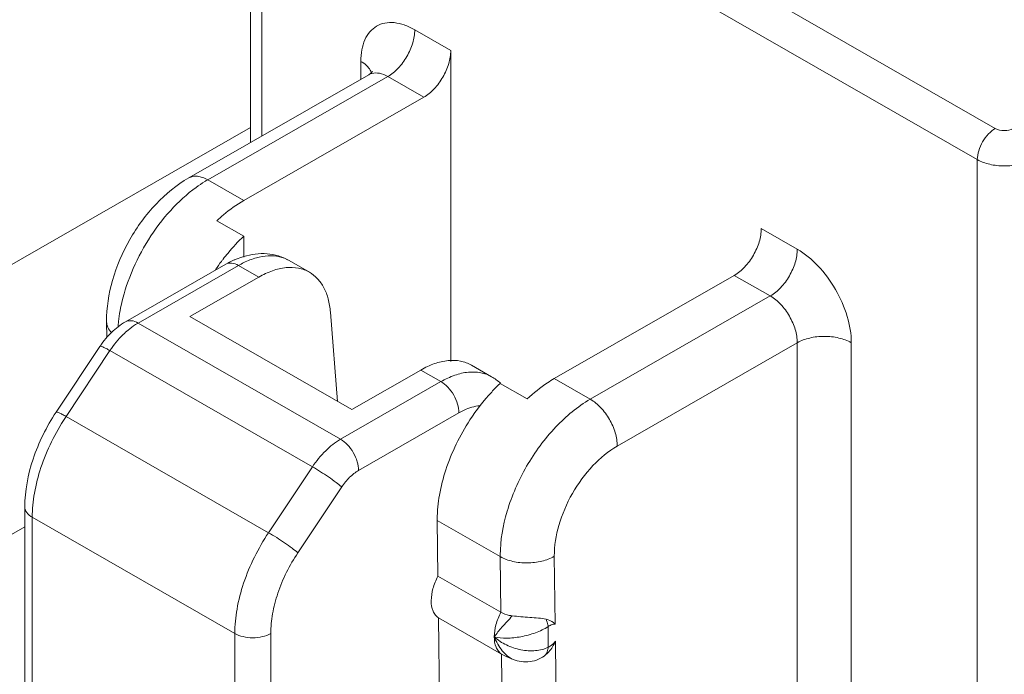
# Model space of a CAD drawing. Header units: centimetres. Extents: x -24.5 to 49.7, y -16.6 to 18.4.
# Tile 69 of 248: x -12.972 to -12.429, y -9.326 to -8.965. Entities that reach past the tile are written whole.
import ezdxf

# ---------------------------------------------------------------- set-up
doc = ezdxf.new("R2010")
doc.units = ezdxf.units.CM
doc.header["$MEASUREMENT"] = 0
doc.layers.add('layer 1', color=7, linetype='Continuous')

msp = doc.modelspace()

# ---------------------------------------------------------------- linework, layer by layer
at = {"layer": 'layer 1', "color": 1, "lineweight": 0}
msp.add_open_spline([(24.98821, 18.39808), (24.98821, 18.39808), (24.98821, -16.60193), (24.98821, -16.60193), (24.98821, -16.60193), (-24.51772, -16.60193), (-24.51772, -16.60193), (-24.51772, -16.60193), (-24.51772, 18.39808), (-24.51772, 18.39808), (-24.51772, 18.39808), (24.98821, 18.39808), (24.98821, 18.39808)], degree=3, knots=[0, 0, 0, 0, 0.25, 0.25, 0.25, 0.5, 0.5, 0.5, 0.75, 0.75, 0.75, 1, 1, 1, 1], dxfattribs=at)
at = {"layer": 'layer 1', "color": 5, "lineweight": 0}
msp.add_open_spline([(-23.26688, 17.18067), (-23.26688, 17.18067), (-23.26688, -15.60944), (-23.26688, -15.60944), (-23.26688, -15.60944), (23.98644, -15.60944), (23.98644, -15.60944)], degree=3, knots=[0, 0, 0, 0, 0.5, 0.5, 0.5, 1, 1, 1, 1], dxfattribs=at)
at = {"layer": 'layer 1', "lineweight": 9}
for points in [[(-15.1136, -11.88825), (-15.1136, -11.88825), (-7.7056, -7.63919), (-7.7056, -7.63919)], [(-7.69027, -7.64798), (-7.69027, -7.64798), (-15.09828, -11.89705), (-15.09828, -11.89705)], [(-15.01708, -11.94361), (-15.01708, -11.94361), (-7.61107, -7.6957), (-7.61107, -7.6957)], [(-7.57273, -7.75186), (-7.57273, -7.75186), (-14.96955, -11.9945), (-14.96955, -11.9945)], [(-14.93426, -12.08187), (-14.93426, -12.08187), (-7.53905, -7.84015), (-7.53905, -7.84015)], [(-14.9151, -12.1313), (-14.9151, -12.1313), (-7.52411, -7.89201), (-7.52411, -7.89201)], [(-14.88686, -12.20355), (-14.88686, -12.20355), (-7.54291, -7.99124), (-7.54291, -7.99124)], [(-7.53917, -8.00091), (-7.53917, -8.00091), (-14.88585, -12.2148), (-14.88585, -12.2148)], [(-14.88518, -12.22255), (-14.88518, -12.22255), (-7.53658, -8.00757), (-7.53658, -8.00757)], [(-14.88501, -12.22285), (-14.88501, -12.22285), (-7.53646, -8.0079), (-7.53646, -8.0079)], [(-14.81265, -12.49002), (-14.81265, -12.49002), (-7.43858, -8.26043), (-7.43858, -8.26043)], [(-14.88093, -12.56483), (-14.88093, -12.56483), (-7.42727, -8.28959), (-7.42727, -8.28959)], [(-7.42702, -8.29024), (-7.42702, -8.29024), (-14.88068, -12.56548), (-14.88068, -12.56548)], [(-14.87955, -12.56837), (-14.87955, -12.56837), (-7.4259, -8.29313), (-7.4259, -8.29313)], [(-7.42438, -8.29707), (-7.42438, -8.29707), (-14.87803, -12.5723), (-14.87803, -12.5723)], [(-14.86912, -12.59635), (-14.86912, -12.59635), (-7.41513, -8.32092), (-7.41513, -8.32092)], [(-7.40988, -8.33449), (-7.40988, -8.33449), (-14.86196, -12.60882), (-14.86196, -12.60882)], [(-14.75264, -12.64545), (-14.75264, -12.64545), (-7.37265, -8.41245), (-7.37265, -8.41245)], [(-14.73894, -12.65609), (-14.73894, -12.65609), (-7.3474, -8.41648), (-7.3474, -8.41648)], [(-7.30843, -8.44359), (-7.30843, -8.44359), (-14.70852, -12.68811), (-14.70852, -12.68811)], [(-14.69375, -12.71923), (-14.69375, -12.71923), (-7.29321, -8.47444), (-7.29321, -8.47444)], [(-7.28802, -8.48968), (-7.28802, -8.48968), (-14.69044, -12.73553), (-14.69044, -12.73553)], [(-10.47613, -8.56933), (-10.47613, -8.56933), (-12.57796, -9.77489), (-12.57796, -9.77489)], [(-14.68973, -12.87593), (-14.68973, -12.87593), (-7.28114, -8.62654), (-7.28114, -8.62654)], [(-7.28114, -8.64338), (-7.28114, -8.64338), (-14.68973, -12.89277), (-14.68973, -12.89277)], [(-14.68973, -12.93732), (-14.68973, -12.93732), (-7.29074, -8.69342), (-7.29074, -8.69342)], [(-14.68973, -12.96455), (-14.68973, -12.96455), (-7.30529, -8.72901), (-7.30529, -8.72901)], [(-12.84501, -8.80863), (-12.84501, -8.80863), (-12.84501, -9.03266), (-12.84501, -9.03266)], [(-12.83883, -8.81549), (-12.83883, -8.81549), (-12.83883, -9.02912), (-12.83883, -9.02912)], [(-12.64629, -8.90302), (-12.64629, -8.90302), (-12.43387, -9.02486), (-12.43387, -9.02486)], [(-12.4438, -9.04207), (-12.4438, -9.04207), (-12.6526, -8.92231), (-12.6526, -8.92231)], [(-12.75436, -8.97043), (-12.75436, -8.97043), (-12.73448, -8.98183), (-12.73448, -8.98183)], [(-12.73448, -9.1535), (-12.73448, -9.1535), (-12.73448, -8.98183), (-12.73448, -8.98183)], [(-12.78417, -8.99776), (-12.78417, -8.99776), (-12.78417, -8.98787), (-12.78417, -8.98787)], [(-12.77975, -8.99523), (-12.77975, -8.99523), (-12.87913, -9.05223), (-12.87913, -9.05223)], [(-12.77802, -8.99452), (-12.77863, -8.99468), (-12.77921, -8.99492), (-12.77975, -8.99523)], [(-12.76926, -8.99625), (-12.76926, -8.99625), (-12.86864, -9.05325), (-12.86864, -9.05325)], [(-12.74939, -9.00765), (-12.74939, -9.00765), (-12.76926, -8.99625), (-12.76926, -8.99625)], [(-12.74939, -9.00765), (-12.74939, -9.00765), (-12.84876, -9.06465), (-12.84876, -9.06465)], [(-12.84501, -9.02444), (-12.84501, -9.02444), (-13.66319, -9.49373), (-13.66319, -9.49373)], [(-12.4438, -9.65223), (-12.4438, -9.65223), (-12.4438, -9.04207), (-12.4438, -9.04207)], [(-12.86864, -9.05325), (-12.86864, -9.05325), (-12.84876, -9.06465), (-12.84876, -9.06465)], [(-12.86367, -9.07585), (-12.86367, -9.07585), (-12.84876, -9.0844), (-12.84876, -9.0844)], [(-12.56306, -9.08015), (-12.56306, -9.08015), (-12.54318, -9.09156), (-12.54318, -9.09156)], [(-12.84876, -9.09595), (-12.84876, -9.09595), (-12.84876, -9.0844), (-12.84876, -9.0844)], [(-12.8611, -9.09825), (-12.8622, -9.09971), (-12.86327, -9.10121), (-12.86429, -9.10272)], [(-12.86019, -9.09705), (-12.86049, -9.09745), (-12.8608, -9.09785), (-12.8611, -9.09825)], [(-12.84881, -9.09556), (-12.85023, -9.09598), (-12.85162, -9.09647), (-12.85297, -9.09703)], [(-12.84874, -9.09897), (-12.84975, -9.09946), (-12.85074, -9.09998), (-12.85171, -9.10054)], [(-12.82374, -9.09783), (-12.82374, -9.09783), (-12.81256, -9.10424), (-12.81256, -9.10424)], [(-12.8587, -9.09986), (-12.8587, -9.09986), (-12.91412, -9.13165), (-12.91412, -9.13165)], [(-12.85171, -9.10054), (-12.85171, -9.10054), (-12.90713, -9.13233), (-12.90713, -9.13233)], [(-12.84053, -9.10696), (-12.84053, -9.10696), (-12.85171, -9.10054), (-12.85171, -9.10054)], [(-12.84053, -9.10696), (-12.84053, -9.10696), (-12.87858, -9.12877), (-12.87858, -9.12877)], [(-12.57796, -9.10598), (-12.57796, -9.10598), (-12.67734, -9.16298), (-12.67734, -9.16298)], [(-12.55808, -9.11738), (-12.55808, -9.11738), (-12.57796, -9.10598), (-12.57796, -9.10598)], [(-12.65747, -9.17437), (-12.65747, -9.17437), (-12.55808, -9.11738), (-12.55808, -9.11738)], [(-12.80093, -9.12627), (-12.80093, -9.12627), (-12.79705, -9.17555), (-12.79705, -9.17555)], [(-12.9245, -9.13159), (-12.9245, -9.13159), (-12.92439, -9.1403), (-12.92439, -9.1403)], [(-12.9179, -9.13147), (-12.918, -9.13244), (-12.91809, -9.13341), (-12.91816, -9.13439)], [(-12.87858, -9.12877), (-12.87858, -9.12877), (-12.78914, -9.18008), (-12.78914, -9.18008)], [(-12.90713, -9.13233), (-12.90713, -9.13233), (-12.79533, -9.19645), (-12.79533, -9.19645)], [(-12.9241, -9.13992), (-12.92524, -9.14121), (-12.92631, -9.14255), (-12.9273, -9.14395)], [(-12.95237, -9.18153), (-12.95237, -9.18153), (-12.92814, -9.14517), (-12.92814, -9.14517)], [(-12.92265, -9.14754), (-12.92265, -9.14754), (-12.94688, -9.18389), (-12.94688, -9.18389)], [(-12.9273, -9.14395), (-12.92759, -9.14435), (-12.92786, -9.14476), (-12.92814, -9.14517)], [(-12.81085, -9.21166), (-12.81085, -9.21166), (-12.92265, -9.14754), (-12.92265, -9.14754)], [(-12.54318, -9.14319), (-12.54318, -9.14319), (-12.64256, -9.2002), (-12.64256, -9.2002)], [(-12.54318, -9.5893), (-12.54318, -9.5893), (-12.54318, -9.14319), (-12.54318, -9.14319)], [(-12.51336, -9.14319), (-12.51336, -9.14319), (-12.51336, -9.5893), (-12.51336, -9.5893)], [(-12.78914, -9.18008), (-12.78914, -9.18008), (-12.75109, -9.15825), (-12.75109, -9.15825)], [(-12.73991, -9.16467), (-12.73991, -9.16467), (-12.75109, -9.15825), (-12.75109, -9.15825)], [(-12.72312, -9.15554), (-12.72312, -9.15554), (-12.71194, -9.16195), (-12.71194, -9.16195)], [(-12.70703, -9.16552), (-12.70854, -9.16416), (-12.71018, -9.16296), (-12.71194, -9.16195)], [(-12.67734, -9.16298), (-12.67734, -9.16298), (-12.65747, -9.17437), (-12.65747, -9.17437)], [(-12.79533, -9.19645), (-12.79533, -9.19645), (-12.73991, -9.16467), (-12.73991, -9.16467)], [(-12.70716, -9.16562), (-12.70727, -9.16573), (-12.70738, -9.16584), (-12.70749, -9.16595)], [(-12.70716, -9.16562), (-12.70716, -9.16562), (-12.69224, -9.17418), (-12.69224, -9.17418)], [(-12.94688, -9.18389), (-12.94701, -9.18408), (-12.94714, -9.18427), (-12.94726, -9.18446)], [(-12.94688, -9.18389), (-12.94688, -9.18389), (-12.83508, -9.24802), (-12.83508, -9.24802)], [(-12.72997, -9.18188), (-12.72997, -9.18188), (-12.78539, -9.21367), (-12.78539, -9.21367)], [(-12.83508, -9.24802), (-12.83508, -9.24802), (-12.81085, -9.21166), (-12.81085, -9.21166)], [(-12.81889, -9.25908), (-12.81889, -9.25908), (-12.79471, -9.22279), (-12.79471, -9.22279)], [(-12.96965, -9.33281), (-12.96965, -9.33281), (-12.96965, -9.23384), (-12.96965, -9.23384)], [(-12.85373, -9.30367), (-12.85373, -9.30367), (-12.96553, -9.23954), (-12.96553, -9.23954)], [(-12.96553, -9.23954), (-12.96553, -9.23954), (-12.96553, -9.33851), (-12.96553, -9.33851)], [(-12.74193, -9.24049), (-12.74193, -9.24076), (-12.74193, -9.24103), (-12.74193, -9.24131)], [(-12.96965, -9.24487), (-12.96965, -9.24487), (-13.42897, -9.50833), (-13.42897, -9.50833)], [(-12.70715, -9.26126), (-12.70715, -9.26126), (-12.74193, -9.24131), (-12.74193, -9.24131)], [(-12.74193, -9.24131), (-12.74193, -9.24131), (-12.74155, -9.27202), (-12.74155, -9.27202)], [(-12.70716, -9.26044), (-12.70716, -9.26071), (-12.70715, -9.26098), (-12.70715, -9.26126)], [(-12.70677, -9.29197), (-12.70677, -9.29197), (-12.70715, -9.26126), (-12.70715, -9.26126)], [(-12.67688, -9.29855), (-12.67688, -9.29855), (-12.67733, -9.26101), (-12.67733, -9.26101)], [(-12.74155, -9.27202), (-12.74155, -9.27202), (-12.70677, -9.29197), (-12.70677, -9.29197)], [(-12.70648, -9.31501), (-12.70648, -9.31501), (-12.74127, -9.29506), (-12.74127, -9.29506)], [(-12.74127, -9.29506), (-12.74127, -9.29506), (-12.7407, -9.34061), (-12.7407, -9.34061)], [(-12.68068, -9.29985), (-12.68068, -9.29985), (-12.68068, -9.31121), (-12.68068, -9.31121)], [(-12.85373, -9.40264), (-12.85373, -9.40264), (-12.85373, -9.30367), (-12.85373, -9.30367)], [(-12.83386, -9.30367), (-12.83386, -9.30367), (-12.83386, -9.40264), (-12.83386, -9.40264)], [(-12.67603, -9.36714), (-12.67603, -9.36714), (-12.67676, -9.30799), (-12.67676, -9.30799)], [(-12.70592, -9.36055), (-12.70592, -9.36055), (-12.70648, -9.31501), (-12.70648, -9.31501)]]:
    msp.add_open_spline(points, degree=3, dxfattribs=at)
for points, knots in [([(-12.75436, -8.97043), (-12.7562, -8.96937), (-12.75815, -8.96846), (-12.76017, -8.96776), (-12.76198, -8.96714), (-12.76386, -8.9667), (-12.76577, -8.96651), (-12.76748, -8.96636), (-12.76923, -8.96641), (-12.77092, -8.96675), (-12.77251, -8.96707), (-12.77404, -8.96764), (-12.77544, -8.96846), (-12.77684, -8.96927), (-12.77809, -8.97034), (-12.77915, -8.97156), (-12.78028, -8.97287), (-12.78119, -8.97437), (-12.7819, -8.97595), (-12.78269, -8.97771), (-12.78324, -8.97957), (-12.7836, -8.98147), (-12.784, -8.98357), (-12.78417, -8.98572), (-12.78417, -8.98787)], [0, 0, 0, 0, 0.125, 0.125, 0.125, 0.25, 0.25, 0.25, 0.375, 0.375, 0.375, 0.5, 0.5, 0.5, 0.625, 0.625, 0.625, 0.75, 0.75, 0.75, 0.875, 0.875, 0.875, 1, 1, 1, 1]), ([(-12.75436, -8.97043), (-12.75436, -8.97288), (-12.75479, -8.97533), (-12.75549, -8.97769), (-12.75627, -8.9803), (-12.75737, -8.98279), (-12.75873, -8.98515), (-12.76008, -8.98749), (-12.76169, -8.98969), (-12.76356, -8.99166), (-12.76525, -8.99344), (-12.76715, -8.99504), (-12.76926, -8.99625)], [0, 0, 0, 0, 0.25, 0.25, 0.25, 0.5, 0.5, 0.5, 0.75, 0.75, 0.75, 1, 1, 1, 1]), ([(-12.74939, -9.00765), (-12.74727, -9.00643), (-12.74537, -9.00484), (-12.74368, -9.00306), (-12.74181, -9.00109), (-12.7402, -8.99889), (-12.73885, -8.99655), (-12.73749, -8.9942), (-12.73639, -8.9917), (-12.73562, -8.98909), (-12.73491, -8.98673), (-12.73448, -8.98428), (-12.73448, -8.98183)], [0, 0, 0, 0, 0.25, 0.25, 0.25, 0.5, 0.5, 0.5, 0.75, 0.75, 0.75, 1, 1, 1, 1]), ([(-12.78029, -8.99093), (-12.78055, -8.99064), (-12.78082, -8.99036), (-12.7811, -8.9901), (-12.78203, -8.98924), (-12.78308, -8.98849), (-12.78417, -8.98787)], [0, 0, 0, 0, 0.5, 0.5, 0.5, 1, 1, 1, 1]), ([(-12.77837, -8.99416), (-12.77846, -8.99388), (-12.77857, -8.9936), (-12.7787, -8.99333), (-12.7791, -8.99246), (-12.77965, -8.99165), (-12.78029, -8.99093)], [0, 0, 0, 0, 0.5, 0.5, 0.5, 1, 1, 1, 1]), ([(-12.77975, -8.99523), (-12.77948, -8.99508), (-12.77922, -8.9949), (-12.77897, -8.99471), (-12.77846, -8.99431), (-12.77799, -8.99383), (-12.77766, -8.99328)], [0, 0, 0, 0, 0.5, 0.5, 0.5, 1, 1, 1, 1]), ([(-12.76926, -8.99625), (-12.77069, -8.99543), (-12.77223, -8.99477), (-12.77387, -8.99445), (-12.77525, -8.99419), (-12.77669, -8.99416), (-12.77802, -8.99452)], [0, 0, 0, 0, 0.5, 0.5, 0.5, 1, 1, 1, 1]), ([(-12.4438, -9.04207), (-12.4438, -9.04044), (-12.44351, -9.0388), (-12.44304, -9.03723), (-12.44253, -9.03549), (-12.4418, -9.03383), (-12.44089, -9.03226), (-12.43999, -9.0307), (-12.43892, -9.02923), (-12.43767, -9.02792), (-12.43654, -9.02673), (-12.43528, -9.02567), (-12.43387, -9.02486)], [0, 0, 0, 0, 0.25, 0.25, 0.25, 0.5, 0.5, 0.5, 0.75, 0.75, 0.75, 1, 1, 1, 1]), ([(-12.42393, -9.02486), (-12.42541, -9.0257), (-12.42715, -9.02603), (-12.4289, -9.02603), (-12.43064, -9.02603), (-12.43239, -9.0257), (-12.43387, -9.02486)], [0, 0, 0, 0, 0.5, 0.5, 0.5, 1, 1, 1, 1]), ([(-12.41399, -9.04207), (-12.41611, -9.04328), (-12.41844, -9.04412), (-12.42083, -9.04469), (-12.42347, -9.04531), (-12.42619, -9.04561), (-12.42889, -9.04561), (-12.4316, -9.04561), (-12.43432, -9.04531), (-12.43696, -9.04469), (-12.43935, -9.04412), (-12.44168, -9.04328), (-12.4438, -9.04207)], [0, 0, 0, 0, 0.25, 0.25, 0.25, 0.5, 0.5, 0.5, 0.75, 0.75, 0.75, 1, 1, 1, 1]), ([(-12.9245, -9.13159), (-12.92459, -9.12391), (-12.92338, -9.11619), (-12.92126, -9.10877), (-12.91901, -9.1009), (-12.91576, -9.09336), (-12.91171, -9.08627), (-12.90766, -9.07918), (-12.90281, -9.07255), (-12.89717, -9.06663), (-12.89183, -9.06103), (-12.8858, -9.05606), (-12.87913, -9.05223)], [0, 0, 0, 0, 0.25, 0.25, 0.25, 0.5, 0.5, 0.5, 0.75, 0.75, 0.75, 1, 1, 1, 1]), ([(-12.87913, -9.05224), (-12.87843, -9.05184), (-12.87767, -9.05155), (-12.87688, -9.0514), (-12.87604, -9.05124), (-12.87517, -9.05121), (-12.87432, -9.05129), (-12.87337, -9.05139), (-12.87243, -9.05161), (-12.87153, -9.05192), (-12.87053, -9.05227), (-12.86956, -9.05272), (-12.86864, -9.05325)], [0, 0, 0, 0, 0.25, 0.25, 0.25, 0.5, 0.5, 0.5, 0.75, 0.75, 0.75, 1, 1, 1, 1]), ([(-12.86864, -9.05325), (-12.86919, -9.05356), (-12.86972, -9.05388), (-12.87025, -9.0542), (-12.8719, -9.05522), (-12.87351, -9.0563), (-12.87508, -9.05743)], [0, 0, 0, 0, 0.5, 0.5, 0.5, 1, 1, 1, 1]), ([(-12.87508, -9.05743), (-12.88019, -9.06113), (-12.88486, -9.06544), (-12.88912, -9.07011), (-12.89369, -9.07513), (-12.89778, -9.08057), (-12.90139, -9.0863), (-12.90505, -9.09212), (-12.90822, -9.09824), (-12.91083, -9.10461), (-12.91333, -9.11069), (-12.91533, -9.117), (-12.91664, -9.12344)], [0, 0, 0, 0, 0.25, 0.25, 0.25, 0.5, 0.5, 0.5, 0.75, 0.75, 0.75, 1, 1, 1, 1]), ([(-12.86367, -9.07585), (-12.86248, -9.07474), (-12.86127, -9.07365), (-12.86002, -9.0726), (-12.85651, -9.06964), (-12.85275, -9.06694), (-12.84876, -9.06465)], [0, 0, 0, 0, 0.5, 0.5, 0.5, 1, 1, 1, 1]), ([(-12.56306, -9.08015), (-12.56306, -9.08261), (-12.56349, -9.08506), (-12.56419, -9.08742), (-12.56496, -9.09003), (-12.56607, -9.09252), (-12.56742, -9.09487), (-12.56878, -9.09722), (-12.57039, -9.09942), (-12.57226, -9.10139), (-12.57394, -9.10317), (-12.57585, -9.10476), (-12.57796, -9.10598)], [0, 0, 0, 0, 0.25, 0.25, 0.25, 0.5, 0.5, 0.5, 0.75, 0.75, 0.75, 1, 1, 1, 1]), ([(-12.86019, -9.09705), (-12.8593, -9.0959), (-12.85839, -9.09476), (-12.85746, -9.09365), (-12.85475, -9.0904), (-12.85185, -9.08729), (-12.84876, -9.0844)], [0, 0, 0, 0, 0.5, 0.5, 0.5, 1, 1, 1, 1]), ([(-12.82374, -9.09783), (-12.8256, -9.09676), (-12.82759, -9.0959), (-12.82965, -9.09528), (-12.83169, -9.09466), (-12.8338, -9.09427), (-12.83593, -9.0941), (-12.84026, -9.09376), (-12.84467, -9.09433), (-12.84881, -9.09556)], [0, 0, 0, 0, 0.333333, 0.333333, 0.333333, 0.666667, 0.666667, 0.666667, 1, 1, 1, 1]), ([(-12.55808, -9.11738), (-12.55597, -9.11616), (-12.55407, -9.11457), (-12.55238, -9.11279), (-12.55051, -9.11082), (-12.5489, -9.10862), (-12.54754, -9.10627), (-12.54619, -9.10392), (-12.54509, -9.10143), (-12.54432, -9.09882), (-12.54362, -9.09646), (-12.54318, -9.094), (-12.54318, -9.09156)], [0, 0, 0, 0, 0.25, 0.25, 0.25, 0.5, 0.5, 0.5, 0.75, 0.75, 0.75, 1, 1, 1, 1]), ([(-12.51336, -9.14319), (-12.51336, -9.1383), (-12.51424, -9.13339), (-12.51563, -9.12868), (-12.51719, -9.12346), (-12.51939, -9.11847), (-12.5221, -9.11376), (-12.52481, -9.10907), (-12.52803, -9.10467), (-12.53177, -9.10073), (-12.53515, -9.09717), (-12.53895, -9.09398), (-12.54318, -9.09156)], [0, 0, 0, 0, 0.25, 0.25, 0.25, 0.5, 0.5, 0.5, 0.75, 0.75, 0.75, 1, 1, 1, 1]), ([(-12.85297, -9.09703), (-12.85347, -9.09724), (-12.85394, -9.09745), (-12.85443, -9.09767), (-12.85588, -9.09833), (-12.85732, -9.09906), (-12.8587, -9.09986)], [0, 0, 0, 0, 0.5, 0.5, 0.5, 1, 1, 1, 1]), ([(-12.85171, -9.10054), (-12.85287, -9.09988), (-12.85414, -9.09935), (-12.85549, -9.09924), (-12.8566, -9.09914), (-12.85776, -9.09932), (-12.8587, -9.09986)], [0, 0, 0, 0, 0.5, 0.5, 0.5, 1, 1, 1, 1]), ([(-12.82374, -9.09783), (-12.82541, -9.09687), (-12.82725, -9.09617), (-12.82913, -9.09574), (-12.83113, -9.09528), (-12.83318, -9.09514), (-12.83522, -9.09523), (-12.83746, -9.09533), (-12.83967, -9.09572), (-12.84183, -9.09632), (-12.84421, -9.09698), (-12.84652, -9.09789), (-12.84874, -9.09897)], [0, 0, 0, 0, 0.25, 0.25, 0.25, 0.5, 0.5, 0.5, 0.75, 0.75, 0.75, 1, 1, 1, 1]), ([(-12.84053, -9.10696), (-12.83808, -9.10555), (-12.8355, -9.10433), (-12.83283, -9.10341), (-12.83042, -9.10258), (-12.82794, -9.10199), (-12.82541, -9.10174), (-12.82313, -9.10152), (-12.82082, -9.10158), (-12.81857, -9.10202), (-12.81646, -9.10244), (-12.81442, -9.10318), (-12.81256, -9.10424)], [0, 0, 0, 0, 0.25, 0.25, 0.25, 0.5, 0.5, 0.5, 0.75, 0.75, 0.75, 1, 1, 1, 1]), ([(-12.81256, -9.10424), (-12.8109, -9.10519), (-12.80937, -9.10641), (-12.80806, -9.10782), (-12.80666, -9.10931), (-12.8055, -9.111), (-12.80454, -9.1128), (-12.8035, -9.11477), (-12.80272, -9.11687), (-12.80215, -9.11902), (-12.80151, -9.1214), (-12.80112, -9.12383), (-12.80093, -9.12627)], [0, 0, 0, 0, 0.25, 0.25, 0.25, 0.5, 0.5, 0.5, 0.75, 0.75, 0.75, 1, 1, 1, 1]), ([(-12.54318, -9.14319), (-12.54318, -9.14075), (-12.54362, -9.1383), (-12.54432, -9.13594), (-12.54509, -9.13333), (-12.54619, -9.13083), (-12.54754, -9.12848), (-12.5489, -9.12613), (-12.55051, -9.12393), (-12.55238, -9.12197), (-12.55407, -9.12019), (-12.55597, -9.11859), (-12.55808, -9.11738)], [0, 0, 0, 0, 0.25, 0.25, 0.25, 0.5, 0.5, 0.5, 0.75, 0.75, 0.75, 1, 1, 1, 1]), ([(-12.91664, -9.12344), (-12.91677, -9.12412), (-12.91691, -9.1248), (-12.91703, -9.12547), (-12.91738, -9.12746), (-12.91768, -9.12946), (-12.9179, -9.13147)], [0, 0, 0, 0, 0.5, 0.5, 0.5, 1, 1, 1, 1]), ([(-12.92174, -9.13755), (-12.92256, -9.13672), (-12.92329, -9.13575), (-12.92378, -9.13468), (-12.92422, -9.13371), (-12.92449, -9.13265), (-12.9245, -9.13159)], [0, 0, 0, 0, 0.5, 0.5, 0.5, 1, 1, 1, 1]), ([(-12.9241, -9.13992), (-12.92336, -9.13909), (-12.92261, -9.13829), (-12.9218, -9.13751), (-12.91949, -9.13526), (-12.91692, -9.13325), (-12.91412, -9.13165)], [0, 0, 0, 0, 0.5, 0.5, 0.5, 1, 1, 1, 1]), ([(-12.91412, -9.13165), (-12.91317, -9.13111), (-12.91202, -9.13093), (-12.91091, -9.13102), (-12.90956, -9.13114), (-12.90828, -9.13166), (-12.90713, -9.13233)], [0, 0, 0, 0, 0.5, 0.5, 0.5, 1, 1, 1, 1]), ([(-12.91267, -9.13623), (-12.9136, -9.137), (-12.91449, -9.13782), (-12.91535, -9.13867), (-12.91809, -9.14135), (-12.92053, -9.14435), (-12.92265, -9.14754)], [0, 0, 0, 0, 0.5, 0.5, 0.5, 1, 1, 1, 1]), ([(-12.90713, -9.13233), (-12.9076, -9.1326), (-12.90807, -9.13288), (-12.90852, -9.13317), (-12.90997, -9.1341), (-12.91135, -9.13513), (-12.91267, -9.13623)], [0, 0, 0, 0, 0.5, 0.5, 0.5, 1, 1, 1, 1]), ([(-12.51336, -9.14319), (-12.51549, -9.14198), (-12.51782, -9.14114), (-12.52021, -9.14057), (-12.52285, -9.13995), (-12.52556, -9.13965), (-12.52828, -9.13965), (-12.53098, -9.13965), (-12.53369, -9.13995), (-12.53634, -9.14057), (-12.53872, -9.14114), (-12.54106, -9.14198), (-12.54318, -9.14319)], [0, 0, 0, 0, 0.25, 0.25, 0.25, 0.5, 0.5, 0.5, 0.75, 0.75, 0.75, 1, 1, 1, 1]), ([(-12.92265, -9.14754), (-12.92336, -9.14713), (-12.92408, -9.14673), (-12.92481, -9.14635), (-12.92537, -9.14606), (-12.92593, -9.14578), (-12.92651, -9.14553), (-12.92688, -9.14537), (-12.92726, -9.14522), (-12.92764, -9.14513), (-12.92774, -9.14511), (-12.92785, -9.14508), (-12.92797, -9.1451), (-12.92804, -9.14511), (-12.9281, -9.14512), (-12.92814, -9.14517)], [0, 0, 0, 0, 0.2, 0.2, 0.2, 0.4, 0.4, 0.4, 0.6, 0.6, 0.6, 0.8, 0.8, 0.8, 1, 1, 1, 1]), ([(-12.72312, -9.15554), (-12.72498, -9.15448), (-12.72702, -9.15373), (-12.72913, -9.15332), (-12.73138, -9.15288), (-12.73369, -9.15282), (-12.73597, -9.15304), (-12.7385, -9.15328), (-12.74098, -9.15388), (-12.74339, -9.15471), (-12.74606, -9.15563), (-12.74864, -9.15685), (-12.75109, -9.15825)], [0, 0, 0, 0, 0.25, 0.25, 0.25, 0.5, 0.5, 0.5, 0.75, 0.75, 0.75, 1, 1, 1, 1]), ([(-12.73991, -9.16467), (-12.73746, -9.16326), (-12.73488, -9.16205), (-12.73221, -9.16112), (-12.7298, -9.16029), (-12.72732, -9.1597), (-12.72479, -9.15945), (-12.72251, -9.15923), (-12.7202, -9.15929), (-12.71795, -9.15974), (-12.71584, -9.16015), (-12.7138, -9.1609), (-12.71194, -9.16196)], [0, 0, 0, 0, 0.25, 0.25, 0.25, 0.5, 0.5, 0.5, 0.75, 0.75, 0.75, 1, 1, 1, 1]), ([(-12.67734, -9.16298), (-12.67863, -9.16371), (-12.67988, -9.16449), (-12.68112, -9.16532), (-12.68508, -9.16793), (-12.68879, -9.17094), (-12.69224, -9.17418)], [0, 0, 0, 0, 0.5, 0.5, 0.5, 1, 1, 1, 1]), ([(-12.72997, -9.18188), (-12.72997, -9.18025), (-12.73026, -9.17861), (-12.73073, -9.17704), (-12.73124, -9.1753), (-12.73198, -9.17364), (-12.73288, -9.17207), (-12.73379, -9.1705), (-12.73486, -9.16904), (-12.73611, -9.16773), (-12.73723, -9.16654), (-12.7385, -9.16548), (-12.73991, -9.16467)], [0, 0, 0, 0, 0.25, 0.25, 0.25, 0.5, 0.5, 0.5, 0.75, 0.75, 0.75, 1, 1, 1, 1]), ([(-12.70749, -9.16595), (-12.709, -9.16738), (-12.71047, -9.16886), (-12.7119, -9.17039), (-12.71635, -9.17516), (-12.72037, -9.18035), (-12.72393, -9.18581)], [0, 0, 0, 0, 0.5, 0.5, 0.5, 1, 1, 1, 1]), ([(-12.70716, -9.26044), (-12.70716, -9.25228), (-12.70571, -9.2441), (-12.70337, -9.23624), (-12.70079, -9.22754), (-12.69712, -9.21922), (-12.6926, -9.21139), (-12.68808, -9.20357), (-12.68272, -9.19624), (-12.67648, -9.18966), (-12.67085, -9.18374), (-12.66452, -9.17842), (-12.65747, -9.17437)], [0, 0, 0, 0, 0.25, 0.25, 0.25, 0.5, 0.5, 0.5, 0.75, 0.75, 0.75, 1, 1, 1, 1]), ([(-12.65747, -9.17437), (-12.65535, -9.17559), (-12.65345, -9.17718), (-12.65176, -9.17896), (-12.64989, -9.18094), (-12.64828, -9.18314), (-12.64693, -9.18548), (-12.64557, -9.18783), (-12.64447, -9.19032), (-12.64369, -9.19294), (-12.64299, -9.19529), (-12.64256, -9.19775), (-12.64256, -9.2002)], [0, 0, 0, 0, 0.25, 0.25, 0.25, 0.5, 0.5, 0.5, 0.75, 0.75, 0.75, 1, 1, 1, 1]), ([(-12.72997, -9.18188), (-12.72902, -9.18133), (-12.72805, -9.18082), (-12.72704, -9.18037), (-12.72434, -9.17913), (-12.72145, -9.17822), (-12.7185, -9.17796)], [0, 0, 0, 0, 0.5, 0.5, 0.5, 1, 1, 1, 1]), ([(-12.96965, -9.23384), (-12.96965, -9.22489), (-12.96792, -9.21593), (-12.96507, -9.20739), (-12.96202, -9.19822), (-12.9577, -9.18952), (-12.95237, -9.18153)], [0, 0, 0, 0, 0.5, 0.5, 0.5, 1, 1, 1, 1]), ([(-12.94726, -9.18446), (-12.9529, -9.19303), (-12.9575, -9.20236), (-12.96073, -9.21211), (-12.96227, -9.21672), (-12.96348, -9.22142), (-12.96432, -9.2262), (-12.96509, -9.2306), (-12.96553, -9.23507), (-12.96553, -9.23954)], [0, 0, 0, 0, 0.333333, 0.333333, 0.333333, 0.666667, 0.666667, 0.666667, 1, 1, 1, 1]), ([(-12.95237, -9.18153), (-12.95234, -9.18148), (-12.95227, -9.18146), (-12.9522, -9.18146), (-12.95208, -9.18144), (-12.95198, -9.18146), (-12.95187, -9.18149), (-12.95149, -9.18158), (-12.95111, -9.18173), (-12.95074, -9.18189), (-12.95017, -9.18214), (-12.9496, -9.18242), (-12.94905, -9.18271), (-12.94832, -9.18309), (-12.9476, -9.18349), (-12.94688, -9.18389)], [0, 0, 0, 0, 0.2, 0.2, 0.2, 0.4, 0.4, 0.4, 0.6, 0.6, 0.6, 0.8, 0.8, 0.8, 1, 1, 1, 1]), ([(-12.72393, -9.18581), (-12.72948, -9.19433), (-12.73402, -9.2036), (-12.73721, -9.21327), (-12.73871, -9.21784), (-12.73992, -9.22251), (-12.74074, -9.22725), (-12.7415, -9.23162), (-12.74193, -9.23606), (-12.74193, -9.24049)], [0, 0, 0, 0, 0.333333, 0.333333, 0.333333, 0.666667, 0.666667, 0.666667, 1, 1, 1, 1]), ([(-12.81085, -9.21166), (-12.80872, -9.20848), (-12.8063, -9.20548), (-12.80355, -9.20279), (-12.80107, -9.20036), (-12.79833, -9.19817), (-12.79533, -9.19645)], [0, 0, 0, 0, 0.5, 0.5, 0.5, 1, 1, 1, 1]), ([(-12.79533, -9.19645), (-12.79392, -9.19726), (-12.79265, -9.19833), (-12.79153, -9.19951), (-12.79028, -9.20082), (-12.78921, -9.20229), (-12.7883, -9.20386), (-12.7874, -9.20542), (-12.78667, -9.20708), (-12.78615, -9.20883), (-12.78568, -9.2104), (-12.78539, -9.21203), (-12.78539, -9.21367)], [0, 0, 0, 0, 0.25, 0.25, 0.25, 0.5, 0.5, 0.5, 0.75, 0.75, 0.75, 1, 1, 1, 1]), ([(-12.67733, -9.26101), (-12.67741, -9.25527), (-12.67643, -9.24951), (-12.67483, -9.24398), (-12.67305, -9.23783), (-12.6705, -9.23195), (-12.66733, -9.22641), (-12.66416, -9.22086), (-12.66038, -9.21567), (-12.65598, -9.21102), (-12.65201, -9.20682), (-12.64755, -9.20306), (-12.64256, -9.2002)], [0, 0, 0, 0, 0.25, 0.25, 0.25, 0.5, 0.5, 0.5, 0.75, 0.75, 0.75, 1, 1, 1, 1]), ([(-12.79471, -9.22279), (-12.79571, -9.22191), (-12.79676, -9.22108), (-12.79784, -9.22028), (-12.7992, -9.21925), (-12.80059, -9.21826), (-12.80201, -9.21728), (-12.80488, -9.2153), (-12.80782, -9.2134), (-12.81085, -9.21166)], [0, 0, 0, 0, 0.333333, 0.333333, 0.333333, 0.666667, 0.666667, 0.666667, 1, 1, 1, 1]), ([(-12.79471, -9.22279), (-12.79343, -9.22088), (-12.79197, -9.21909), (-12.79033, -9.21747), (-12.78884, -9.21601), (-12.78719, -9.2147), (-12.78539, -9.21367)], [0, 0, 0, 0, 0.5, 0.5, 0.5, 1, 1, 1, 1]), ([(-12.96553, -9.23954), (-12.96669, -9.23887), (-12.9678, -9.23804), (-12.96858, -9.23693), (-12.96922, -9.23602), (-12.96965, -9.23493), (-12.96965, -9.23384)], [0, 0, 0, 0, 0.5, 0.5, 0.5, 1, 1, 1, 1]), ([(-12.85373, -9.30367), (-12.85373, -9.29915), (-12.85328, -9.29463), (-12.8525, -9.29017), (-12.85164, -9.28533), (-12.85039, -9.28058), (-12.84883, -9.27592), (-12.84553, -9.26607), (-12.84084, -9.25665), (-12.83508, -9.24802)], [0, 0, 0, 0, 0.333333, 0.333333, 0.333333, 0.666667, 0.666667, 0.666667, 1, 1, 1, 1]), ([(-12.83508, -9.24802), (-12.83205, -9.24976), (-12.82912, -9.25166), (-12.82624, -9.25365), (-12.82483, -9.25462), (-12.82344, -9.25561), (-12.82208, -9.25664), (-12.821, -9.25745), (-12.81995, -9.25827), (-12.81894, -9.25915)], [0, 0, 0, 0, 0.333333, 0.333333, 0.333333, 0.666667, 0.666667, 0.666667, 1, 1, 1, 1]), ([(-12.83386, -9.30367), (-12.83386, -9.30004), (-12.8335, -9.29643), (-12.83286, -9.29285), (-12.83217, -9.28898), (-12.83118, -9.28516), (-12.82993, -9.28143), (-12.82728, -9.27354), (-12.8235, -9.26599), (-12.81889, -9.25908)], [0, 0, 0, 0, 0.333333, 0.333333, 0.333333, 0.666667, 0.666667, 0.666667, 1, 1, 1, 1]), ([(-12.67733, -9.26101), (-12.67945, -9.26225), (-12.68178, -9.26313), (-12.68418, -9.26372), (-12.68682, -9.26438), (-12.68953, -9.2647), (-12.69224, -9.26472), (-12.69495, -9.26475), (-12.69766, -9.26447), (-12.70031, -9.26386), (-12.70269, -9.2633), (-12.70503, -9.26246), (-12.70715, -9.26126)], [0, 0, 0, 0, 0.25, 0.25, 0.25, 0.5, 0.5, 0.5, 0.75, 0.75, 0.75, 1, 1, 1, 1]), ([(-12.74155, -9.27202), (-12.74271, -9.27421), (-12.74365, -9.27652), (-12.74431, -9.27892), (-12.74491, -9.28109), (-12.74528, -9.28333), (-12.74528, -9.28558)], [0, 0, 0, 0, 0.5, 0.5, 0.5, 1, 1, 1, 1]), ([(-12.74528, -9.28558), (-12.74528, -9.28752), (-12.745, -9.28952), (-12.74424, -9.29132), (-12.74391, -9.29209), (-12.74349, -9.29282), (-12.74297, -9.29348), (-12.74249, -9.29409), (-12.74191, -9.29463), (-12.74127, -9.29506)], [0, 0, 0, 0, 0.333333, 0.333333, 0.333333, 0.666667, 0.666667, 0.666667, 1, 1, 1, 1]), ([(-12.71049, -9.30553), (-12.71049, -9.30328), (-12.71013, -9.30104), (-12.70953, -9.29887), (-12.70887, -9.29647), (-12.70793, -9.29416), (-12.70677, -9.29197)], [0, 0, 0, 0, 0.5, 0.5, 0.5, 1, 1, 1, 1]), ([(-12.71049, -9.30553), (-12.70919, -9.30368), (-12.70772, -9.30196), (-12.70624, -9.30026), (-12.70436, -9.29813), (-12.70245, -9.29603), (-12.70052, -9.29393)], [0, 0, 0, 0, 0.5, 0.5, 0.5, 1, 1, 1, 1]), ([(-12.70052, -9.29393), (-12.70109, -9.29386), (-12.70165, -9.29377), (-12.70222, -9.29366), (-12.7038, -9.29333), (-12.70536, -9.29277), (-12.70677, -9.29197)], [0, 0, 0, 0, 0.5, 0.5, 0.5, 1, 1, 1, 1]), ([(-12.68185, -9.29581), (-12.68321, -9.29544), (-12.68463, -9.29529), (-12.68605, -9.29516), (-12.68766, -9.29501), (-12.68925, -9.2949), (-12.69085, -9.29479), (-12.6925, -9.29467), (-12.69416, -9.29455), (-12.69581, -9.2944), (-12.69738, -9.29427), (-12.69896, -9.29411), (-12.70052, -9.29393)], [0, 0, 0, 0, 0.25, 0.25, 0.25, 0.5, 0.5, 0.5, 0.75, 0.75, 0.75, 1, 1, 1, 1]), ([(-12.71049, -9.30553), (-12.7083, -9.30604), (-12.70603, -9.30623), (-12.70377, -9.30623), (-12.70108, -9.30622), (-12.69841, -9.30594), (-12.69578, -9.30546), (-12.69302, -9.30495), (-12.6903, -9.30422), (-12.68766, -9.30324), (-12.68523, -9.30234), (-12.68287, -9.30123), (-12.68068, -9.29985)], [0, 0, 0, 0, 0.25, 0.25, 0.25, 0.5, 0.5, 0.5, 0.75, 0.75, 0.75, 1, 1, 1, 1]), ([(-12.67688, -9.29855), (-12.67715, -9.29821), (-12.67747, -9.29791), (-12.67782, -9.29763), (-12.67898, -9.29672), (-12.68042, -9.29619), (-12.68185, -9.29581)], [0, 0, 0, 0, 0.5, 0.5, 0.5, 1, 1, 1, 1]), ([(-12.68068, -9.29985), (-12.68073, -9.29952), (-12.68079, -9.29921), (-12.68086, -9.29889), (-12.68109, -9.29784), (-12.68144, -9.29681), (-12.68185, -9.29581)], [0, 0, 0, 0, 0.5, 0.5, 0.5, 1, 1, 1, 1]), ([(-12.68068, -9.29985), (-12.68037, -9.29961), (-12.68005, -9.2994), (-12.67969, -9.29921), (-12.67884, -9.29874), (-12.67783, -9.29843), (-12.67688, -9.29855)], [0, 0, 0, 0, 0.5, 0.5, 0.5, 1, 1, 1, 1]), ([(-12.83386, -9.30367), (-12.83527, -9.30448), (-12.83683, -9.30503), (-12.83842, -9.30541), (-12.84018, -9.30584), (-12.84199, -9.30603), (-12.8438, -9.30603), (-12.8456, -9.30603), (-12.84741, -9.30584), (-12.84917, -9.30541), (-12.85077, -9.30503), (-12.85232, -9.30448), (-12.85373, -9.30367)], [0, 0, 0, 0, 0.25, 0.25, 0.25, 0.5, 0.5, 0.5, 0.75, 0.75, 0.75, 1, 1, 1, 1]), ([(-12.68068, -9.31121), (-12.68283, -9.31231), (-12.68524, -9.31289), (-12.68766, -9.31312), (-12.69038, -9.31338), (-12.69312, -9.3132), (-12.69578, -9.31268), (-12.69854, -9.31214), (-12.70123, -9.31125), (-12.70377, -9.31002), (-12.70621, -9.30884), (-12.7085, -9.30735), (-12.71049, -9.30553)], [0, 0, 0, 0, 0.25, 0.25, 0.25, 0.5, 0.5, 0.5, 0.75, 0.75, 0.75, 1, 1, 1, 1]), ([(-12.70007, -9.31804), (-12.70238, -9.31691), (-12.70438, -9.31515), (-12.70605, -9.31316), (-12.70795, -9.31087), (-12.70943, -9.30827), (-12.71049, -9.30553)], [0, 0, 0, 0, 0.5, 0.5, 0.5, 1, 1, 1, 1]), ([(-12.70648, -9.31501), (-12.70713, -9.31458), (-12.7077, -9.31404), (-12.70819, -9.31343), (-12.70872, -9.31277), (-12.70913, -9.31204), (-12.70945, -9.31127), (-12.71022, -9.30947), (-12.71049, -9.30747), (-12.71049, -9.30553)], [0, 0, 0, 0, 0.333333, 0.333333, 0.333333, 0.666667, 0.666667, 0.666667, 1, 1, 1, 1]), ([(-12.67676, -9.30799), (-12.67761, -9.31009), (-12.67883, -9.31207), (-12.68034, -9.31375), (-12.68085, -9.31432), (-12.68139, -9.31486), (-12.68196, -9.31536)], [0, 0, 0, 0, 0.5, 0.5, 0.5, 1, 1, 1, 1]), ([(-12.68068, -9.31121), (-12.68073, -9.31158), (-12.68079, -9.31194), (-12.68086, -9.3123), (-12.68109, -9.31336), (-12.68144, -9.31442), (-12.68196, -9.31536)], [0, 0, 0, 0, 0.5, 0.5, 0.5, 1, 1, 1, 1]), ([(-12.68068, -9.31121), (-12.68033, -9.31107), (-12.67999, -9.31089), (-12.67966, -9.3107), (-12.67853, -9.31001), (-12.67756, -9.30904), (-12.67676, -9.30799)], [0, 0, 0, 0, 0.5, 0.5, 0.5, 1, 1, 1, 1]), ([(-12.70648, -9.31501), (-12.70601, -9.31529), (-12.70553, -9.31555), (-12.70503, -9.3158), (-12.70342, -9.31664), (-12.70177, -9.31738), (-12.70007, -9.31804)], [0, 0, 0, 0, 0.5, 0.5, 0.5, 1, 1, 1, 1]), ([(-12.68196, -9.31536), (-12.68436, -9.31744), (-12.68749, -9.31874), (-12.6907, -9.31917), (-12.69388, -9.31959), (-12.69714, -9.31919), (-12.70007, -9.31804)], [0, 0, 0, 0, 0.5, 0.5, 0.5, 1, 1, 1, 1])]:
    msp.add_open_spline(points, degree=3, knots=knots, dxfattribs=at)

doc.saveas('drawing.dxf')
